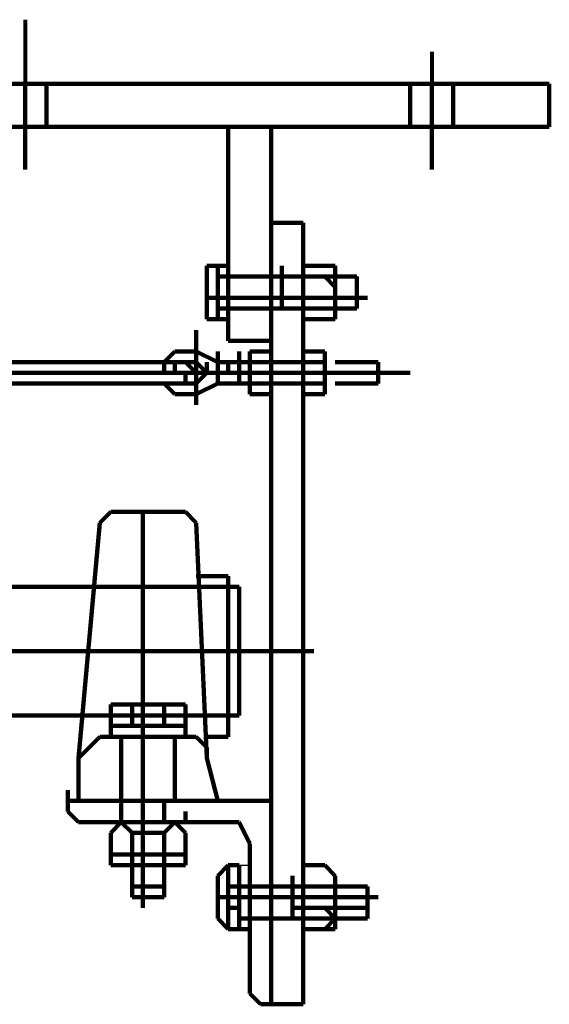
# Model space of a CAD drawing. Header units: inches. Extents: x -1901 to 7725, y 4299 to 7113.
# Tile 134 of 180: x 2577 to 2598, y 6191 to 6230. Entities that reach past the tile are written whole.
import ezdxf

# ---------------------------------------------------------------- set-up
doc = ezdxf.new("R2010")
doc.units = ezdxf.units.IN
doc.header["$MEASUREMENT"] = 0
doc.layers.add('at_Entity', color=7, linetype='Continuous')
doc.layers.add('at_Rect', color=7, linetype='Continuous')

msp = doc.modelspace()

# ---------------------------------------------------------------- linework, layer by layer
at = {"layer": 'at_Entity', "color": 7, "lineweight": 80}
for p, q in [((2576.833, 6229.702), (2576.833, 6227.169)), ((2592.885, 6228.436), (2592.885, 6227.169)), ((2572.609, 6227.169), (2597.529, 6227.169)), ((2581.48, 6204.782), (2581.48, 6205.202))]:
    msp.add_line(p, q, dxfattribs=at)
at = {"layer": 'at_Entity', "color": 7, "lineweight": 211}
for p, q in [((2597.529, 6227.169), (2572.609, 6227.169)), ((2576.833, 6227.169), (2576.833, 6223.788)), ((2577.676, 6225.478), (2577.676, 6227.169)), ((2592.038, 6225.478), (2592.038, 6227.169)), ((2592.885, 6227.169), (2592.885, 6223.788)), ((2593.728, 6225.478), (2593.728, 6227.169)), ((2597.529, 6227.169), (2597.529, 6225.478)), ((2577.676, 6225.478), (2575.99, 6225.478)), ((2592.038, 6225.478), (2577.676, 6225.478)), ((2584.857, 6225.478), (2584.857, 6219.564)), ((2584.857, 6225.478), (2586.547, 6225.478)), ((2586.547, 6219.564), (2586.547, 6225.478)), ((2593.728, 6225.478), (2592.038, 6225.478)), ((2597.529, 6225.478), (2593.728, 6225.478)), ((2586.547, 6221.678), (2586.547, 6190.839)), ((2586.547, 6221.678), (2587.814, 6221.678)), ((2587.814, 6221.678), (2587.814, 6190.839)), ((2587.814, 6219.988), (2587.814, 6220.407)), ((2584.857, 6219.988), (2584.014, 6219.988)), ((2584.014, 6219.988), (2584.014, 6217.878)), ((2584.438, 6219.988), (2584.438, 6219.564)), ((2584.857, 6219.988), (2584.857, 6219.564)), ((2586.971, 6219.564), (2586.971, 6219.988)), ((2588.661, 6219.988), (2587.814, 6219.988)), ((2587.814, 6219.988), (2587.814, 6217.878)), ((2587.814, 6217.878), (2587.814, 6219.988)), ((2588.661, 6219.988), (2589.081, 6219.988)), ((2589.081, 6219.988), (2588.661, 6219.988)), ((2589.081, 6217.878), (2589.081, 6219.988)), ((2589.081, 6219.564), (2589.081, 6219.988)), ((2584.857, 6219.564), (2584.438, 6219.564)), ((2584.438, 6217.878), (2584.438, 6219.564)), ((2586.971, 6219.564), (2584.857, 6219.564)), ((2584.857, 6218.297), (2584.857, 6219.564)), ((2584.857, 6219.564), (2586.547, 6219.564)), ((2584.857, 6219.564), (2584.857, 6218.297)), ((2586.547, 6219.564), (2586.547, 6218.297)), ((2586.547, 6219.564), (2587.814, 6219.564)), ((2586.971, 6219.564), (2586.971, 6218.297)), ((2589.081, 6219.564), (2586.971, 6219.564)), ((2586.971, 6219.564), (2589.081, 6219.564)), ((2587.814, 6219.564), (2588.661, 6219.564)), ((2589.081, 6219.145), (2588.661, 6219.564)), ((2588.661, 6219.564), (2589.081, 6219.564)), ((2589.928, 6219.564), (2589.081, 6219.564)), ((2589.928, 6219.564), (2589.081, 6219.564)), ((2589.928, 6219.564), (2589.928, 6218.297)), ((2589.928, 6219.564), (2589.928, 6218.297)), ((2589.081, 6218.297), (2589.081, 6219.145)), ((2584.014, 6218.721), (2590.347, 6218.721)), ((2584.014, 6218.721), (2586.971, 6218.721)), ((2585.704, 6218.721), (2588.661, 6218.721)), ((2590.347, 6218.721), (2586.547, 6218.721)), ((2584.438, 6218.297), (2584.857, 6218.297)), ((2584.857, 6218.297), (2586.971, 6218.297)), ((2584.857, 6218.297), (2584.857, 6217.878)), ((2584.857, 6218.297), (2586.547, 6218.297)), ((2584.857, 6218.297), (2584.857, 6217.03)), ((2586.547, 6217.03), (2586.547, 6218.297)), ((2586.547, 6218.297), (2587.814, 6218.297)), ((2589.081, 6218.297), (2586.971, 6218.297)), ((2586.971, 6218.297), (2589.928, 6218.297)), ((2587.814, 6218.297), (2588.661, 6218.297)), ((2587.814, 6217.878), (2587.814, 6218.297)), ((2589.081, 6218.297), (2588.661, 6218.297)), ((2588.661, 6218.297), (2589.081, 6218.297)), ((2589.081, 6217.878), (2589.081, 6218.297)), ((2589.928, 6218.297), (2589.081, 6218.297)), ((2584.014, 6217.878), (2584.857, 6217.878)), ((2587.814, 6217.878), (2588.661, 6217.878)), ((2589.081, 6217.878), (2588.661, 6217.878)), ((2588.661, 6217.878), (2589.081, 6217.878)), ((2583.59, 6217.03), (2583.59, 6217.454)), ((2583.59, 6216.607), (2583.59, 6217.03)), ((2583.59, 6216.607), (2583.59, 6217.03)), ((2583.59, 6217.03), (2583.59, 6214.497)), ((2584.857, 6217.03), (2586.547, 6217.03)), ((2582.747, 6216.607), (2582.323, 6216.183)), ((2583.59, 6216.607), (2582.747, 6216.607)), ((2583.59, 6216.183), (2583.59, 6216.607)), ((2583.59, 6216.183), (2583.59, 6216.607)), ((2583.59, 6216.183), (2583.59, 6216.607)), ((2583.59, 6216.183), (2583.59, 6216.607)), ((2583.59, 6216.607), (2583.59, 6216.183)), ((2583.59, 6216.607), (2583.59, 6215.34)), ((2584.438, 6216.183), (2583.59, 6216.607)), ((2584.438, 6216.183), (2584.438, 6216.607)), ((2584.438, 6216.183), (2584.438, 6216.607)), ((2585.281, 6216.183), (2585.281, 6216.607)), ((2586.547, 6216.607), (2585.704, 6216.607)), ((2585.704, 6216.607), (2585.704, 6216.183)), ((2586.547, 6215.764), (2586.547, 6216.607)), ((2588.661, 6216.607), (2587.814, 6216.607)), ((2587.814, 6216.607), (2587.814, 6216.183)), ((2588.661, 6215.764), (2588.661, 6216.607)), ((2583.171, 6216.183), (2569.228, 6216.183)), ((2582.323, 6215.764), (2582.323, 6216.183)), ((2582.323, 6215.764), (2582.323, 6216.183)), ((2582.323, 6215.764), (2582.323, 6216.183)), ((2582.323, 6215.764), (2582.323, 6216.183)), ((2582.747, 6215.764), (2582.747, 6216.183)), ((2582.747, 6215.764), (2582.747, 6216.183)), ((2582.747, 6215.764), (2582.747, 6216.183)), ((2582.747, 6215.764), (2582.747, 6216.183)), ((2582.747, 6215.764), (2582.747, 6216.183)), ((2583.59, 6215.764), (2583.171, 6216.183)), ((2583.59, 6216.183), (2583.171, 6216.183)), ((2583.59, 6215.34), (2583.59, 6216.183)), ((2583.59, 6215.34), (2583.59, 6216.183)), ((2583.59, 6215.34), (2583.59, 6216.183)), ((2583.59, 6215.764), (2583.59, 6216.183)), ((2583.59, 6215.34), (2583.59, 6216.183)), ((2583.59, 6216.183), (2583.59, 6215.34)), ((2584.014, 6215.764), (2583.59, 6216.183)), ((2584.014, 6215.764), (2584.014, 6216.183)), ((2584.014, 6215.764), (2584.014, 6216.183)), ((2584.014, 6215.764), (2584.014, 6216.183)), ((2584.014, 6215.764), (2584.014, 6216.183)), ((2584.438, 6216.183), (2585.281, 6216.183)), ((2584.438, 6215.764), (2584.438, 6216.183)), ((2584.438, 6215.764), (2584.438, 6216.183)), ((2584.438, 6215.764), (2584.438, 6216.183)), ((2584.438, 6215.764), (2584.438, 6216.183)), ((2584.438, 6215.764), (2584.438, 6216.183)), ((2584.438, 6215.764), (2584.438, 6216.183)), ((2584.857, 6215.764), (2584.857, 6216.183)), ((2586.123, 6216.183), (2585.281, 6216.183)), ((2586.123, 6216.183), (2585.281, 6216.183)), ((2585.281, 6215.34), (2585.281, 6216.183)), ((2585.704, 6216.183), (2585.704, 6215.764)), ((2586.547, 6216.183), (2585.704, 6216.183)), ((2585.704, 6216.183), (2585.704, 6215.764)), ((2586.547, 6216.183), (2587.814, 6216.183)), ((2586.547, 6215.764), (2586.547, 6216.183)), ((2587.814, 6216.183), (2587.814, 6215.764)), ((2588.661, 6216.183), (2587.814, 6216.183)), ((2587.814, 6216.183), (2587.814, 6215.764)), ((2588.661, 6215.764), (2588.661, 6216.183)), ((2590.771, 6216.183), (2589.081, 6216.183)), ((2590.771, 6216.183), (2589.081, 6216.183)), ((2590.771, 6215.34), (2590.771, 6216.183)), ((2567.118, 6215.764), (2592.038, 6215.764)), ((2581.9, 6215.764), (2582.323, 6215.764)), ((2582.323, 6215.764), (2582.747, 6215.764)), ((2582.747, 6215.764), (2582.323, 6215.764)), ((2582.323, 6215.764), (2582.747, 6215.764)), ((2582.747, 6215.764), (2582.323, 6215.764)), ((2584.857, 6215.764), (2582.323, 6215.764)), ((2582.747, 6215.764), (2584.014, 6215.764)), ((2582.747, 6215.764), (2584.014, 6215.764)), ((2582.747, 6215.764), (2584.014, 6215.764)), ((2584.014, 6215.764), (2582.747, 6215.764)), ((2582.747, 6215.764), (2584.014, 6215.764)), ((2584.014, 6215.764), (2582.747, 6215.764)), ((2582.747, 6215.764), (2584.014, 6215.764)), ((2584.014, 6215.764), (2582.747, 6215.764)), ((2582.747, 6215.764), (2584.014, 6215.764)), ((2584.014, 6215.764), (2582.747, 6215.764)), ((2583.171, 6215.34), (2583.171, 6215.764)), ((2583.171, 6215.764), (2583.59, 6215.764)), ((2583.59, 6215.34), (2583.59, 6215.764)), ((2583.59, 6215.34), (2583.59, 6215.764)), ((2583.59, 6215.34), (2583.59, 6215.764)), ((2583.59, 6215.34), (2583.59, 6215.764)), ((2584.014, 6215.764), (2583.59, 6215.764)), ((2584.014, 6215.764), (2583.59, 6215.764)), ((2583.59, 6215.764), (2584.014, 6215.764)), ((2584.014, 6215.764), (2583.59, 6215.764)), ((2583.59, 6215.34), (2584.014, 6215.764)), ((2584.014, 6215.764), (2584.438, 6215.764)), ((2584.438, 6215.764), (2584.014, 6215.764)), ((2584.014, 6215.764), (2584.438, 6215.764)), ((2584.438, 6215.764), (2584.014, 6215.764)), ((2584.014, 6215.764), (2584.438, 6215.764)), ((2584.438, 6215.764), (2584.014, 6215.764)), ((2584.014, 6215.764), (2584.438, 6215.764)), ((2584.438, 6215.764), (2584.014, 6215.764)), ((2584.014, 6215.764), (2584.438, 6215.764)), ((2584.438, 6215.34), (2584.438, 6215.764)), ((2584.438, 6215.764), (2584.857, 6215.764)), ((2584.857, 6215.764), (2584.438, 6215.764)), ((2584.438, 6215.764), (2584.857, 6215.764)), ((2584.857, 6215.764), (2584.438, 6215.764)), ((2584.438, 6215.764), (2584.857, 6215.764)), ((2584.857, 6215.764), (2584.438, 6215.764)), ((2584.438, 6215.34), (2584.438, 6215.764)), ((2584.857, 6215.764), (2590.771, 6215.764)), ((2585.281, 6215.34), (2585.281, 6215.764)), ((2585.704, 6215.764), (2588.661, 6215.764)), ((2585.704, 6215.764), (2586.547, 6215.764)), ((2585.704, 6215.34), (2585.704, 6215.764)), ((2585.704, 6215.764), (2585.704, 6215.34)), ((2586.547, 6215.34), (2586.547, 6215.764)), ((2586.547, 6215.34), (2586.547, 6215.764)), ((2587.814, 6215.764), (2588.661, 6215.764)), ((2587.814, 6215.34), (2587.814, 6215.764)), ((2587.814, 6215.764), (2587.814, 6215.34)), ((2588.661, 6215.34), (2588.661, 6215.764)), ((2588.661, 6215.34), (2588.661, 6215.764)), ((2590.771, 6215.34), (2590.771, 6215.764)), ((2568.385, 6215.34), (2583.171, 6215.34)), ((2582.323, 6215.34), (2582.747, 6214.916)), ((2583.171, 6215.34), (2583.59, 6215.34)), ((2583.59, 6214.916), (2583.59, 6215.34)), ((2583.59, 6214.916), (2584.438, 6215.34)), ((2584.438, 6215.34), (2585.281, 6215.34)), ((2586.123, 6215.34), (2585.281, 6215.34)), ((2585.281, 6215.34), (2586.123, 6215.34)), ((2586.547, 6215.34), (2585.704, 6215.34)), ((2585.704, 6215.34), (2585.704, 6214.916)), ((2586.547, 6215.34), (2587.814, 6215.34)), ((2586.547, 6214.916), (2586.547, 6215.34)), ((2588.661, 6215.34), (2587.814, 6215.34)), ((2587.814, 6215.34), (2587.814, 6214.916)), ((2588.661, 6214.916), (2588.661, 6215.34)), ((2589.081, 6215.34), (2590.771, 6215.34)), ((2590.771, 6215.34), (2589.081, 6215.34)), ((2582.747, 6214.916), (2583.59, 6214.916)), ((2583.59, 6214.497), (2583.59, 6214.916)), ((2583.59, 6214.497), (2583.59, 6214.916)), ((2586.547, 6214.916), (2585.704, 6214.916)), ((2588.661, 6214.916), (2587.814, 6214.916)), ((2580.214, 6210.273), (2579.79, 6209.849)), ((2580.214, 6210.273), (2582.747, 6210.273)), ((2581.48, 6210.273), (2581.48, 6204.782)), ((2583.171, 6210.273), (2582.747, 6210.273)), ((2583.59, 6209.849), (2583.171, 6210.273)), ((2578.947, 6200.558), (2579.79, 6209.849)), ((2583.59, 6209.849), (2584.014, 6200.558)), ((2584.857, 6207.74), (2583.59, 6207.74)), ((2584.857, 6207.74), (2584.857, 6201.401)), ((2584.857, 6207.316), (2575.566, 6207.316)), ((2584.857, 6207.316), (2585.281, 6207.316)), ((2585.281, 6207.316), (2585.281, 6202.244)), ((2585.281, 6207.316), (2585.281, 6202.244)), ((2543.041, 6204.782), (2588.238, 6204.782)), ((2587.814, 6204.782), (2567.118, 6204.782)), ((2581.48, 6204.782), (2579.366, 6204.782)), ((2581.48, 6198.868), (2581.48, 6204.782)), ((2581.48, 6204.782), (2584.857, 6204.782)), ((2581.48, 6194.644), (2581.48, 6203.092)), ((2580.214, 6202.668), (2582.747, 6202.668)), ((2580.214, 6202.668), (2580.214, 6201.825)), ((2581.057, 6202.668), (2580.214, 6202.668)), ((2581.057, 6202.668), (2581.057, 6201.825)), ((2583.171, 6202.668), (2581.057, 6202.668)), ((2582.323, 6201.825), (2582.323, 6202.668)), ((2583.171, 6202.668), (2582.747, 6202.668)), ((2583.171, 6201.825), (2583.171, 6202.668)), ((2584.857, 6202.244), (2575.566, 6202.244)), ((2585.281, 6202.244), (2584.857, 6202.244)), ((2583.171, 6201.825), (2580.214, 6201.825)), ((2580.214, 6201.825), (2580.214, 6201.401)), ((2580.214, 6201.825), (2581.057, 6201.825)), ((2581.057, 6201.825), (2582.323, 6201.825)), ((2581.48, 6201.825), (2581.48, 6200.978)), ((2582.323, 6201.825), (2583.171, 6201.825)), ((2583.171, 6201.825), (2583.171, 6201.401)), ((2579.79, 6201.401), (2579.366, 6200.978)), ((2579.79, 6201.401), (2580.633, 6201.401)), ((2583.171, 6201.401), (2580.214, 6201.401)), ((2582.747, 6201.401), (2580.633, 6201.401)), ((2580.633, 6198.868), (2580.633, 6201.401)), ((2582.747, 6201.401), (2583.59, 6201.401)), ((2582.747, 6198.868), (2582.747, 6201.401)), ((2584.014, 6200.978), (2583.59, 6201.401)), ((2584.857, 6201.401), (2584.014, 6201.401)), ((2579.366, 6200.978), (2578.947, 6200.558)), ((2584.014, 6200.558), (2584.014, 6200.978)), ((2578.947, 6198.868), (2578.947, 6200.558)), ((2584.014, 6200.558), (2584.438, 6198.868)), ((2578.523, 6198.868), (2578.523, 6199.292)), ((2581.48, 6197.601), (2581.48, 6199.292)), ((2581.057, 6198.868), (2578.523, 6198.868)), ((2578.523, 6198.868), (2578.523, 6198.444)), ((2578.947, 6198.868), (2580.633, 6198.868)), ((2580.633, 6198.868), (2582.747, 6198.868)), ((2580.633, 6198.025), (2580.633, 6198.868)), ((2582.747, 6198.868), (2581.057, 6198.868)), ((2582.323, 6198.025), (2582.323, 6198.868)), ((2584.438, 6198.868), (2582.747, 6198.868)), ((2586.547, 6198.868), (2582.747, 6198.868)), ((2586.547, 6195.487), (2586.547, 6198.868)), ((2578.523, 6198.444), (2578.947, 6198.025)), ((2583.171, 6198.025), (2583.171, 6198.444)), ((2581.057, 6198.025), (2578.947, 6198.025)), ((2580.214, 6197.601), (2580.633, 6198.025)), ((2580.633, 6198.025), (2580.214, 6197.601)), ((2581.48, 6198.025), (2580.214, 6198.025)), ((2581.48, 6198.025), (2580.214, 6198.025)), ((2580.633, 6198.025), (2582.747, 6198.025)), ((2581.057, 6197.601), (2580.633, 6198.025)), ((2582.323, 6198.025), (2580.633, 6198.025)), ((2582.747, 6198.025), (2581.057, 6198.025)), ((2581.48, 6198.025), (2581.9, 6198.025)), ((2581.9, 6198.025), (2581.48, 6198.025)), ((2581.48, 6198.025), (2583.171, 6198.025)), ((2583.171, 6198.025), (2581.9, 6198.025)), ((2582.747, 6198.025), (2582.323, 6197.601)), ((2583.171, 6197.601), (2582.747, 6198.025)), ((2583.171, 6197.601), (2582.747, 6198.025)), ((2584.438, 6198.025), (2582.747, 6198.025)), ((2585.281, 6198.025), (2584.438, 6198.025)), ((2585.704, 6197.177), (2585.281, 6198.025)), ((2580.214, 6197.601), (2580.214, 6196.754)), ((2581.057, 6197.601), (2581.057, 6196.754)), ((2582.323, 6197.601), (2581.057, 6197.601)), ((2582.323, 6196.754), (2582.323, 6197.601)), ((2583.171, 6197.601), (2583.171, 6196.754)), ((2585.704, 6195.487), (2585.704, 6197.177)), ((2580.214, 6196.754), (2581.48, 6196.754)), ((2580.214, 6196.33), (2580.214, 6196.754)), ((2580.214, 6196.754), (2580.633, 6196.754)), ((2580.214, 6196.754), (2581.057, 6196.754)), ((2582.323, 6196.754), (2580.633, 6196.754)), ((2581.057, 6196.33), (2581.057, 6196.754)), ((2581.057, 6196.754), (2582.323, 6196.754)), ((2583.171, 6196.754), (2581.48, 6196.754)), ((2582.323, 6196.33), (2582.323, 6196.754)), ((2582.747, 6196.754), (2582.323, 6196.754)), ((2582.323, 6196.754), (2583.171, 6196.754)), ((2583.171, 6196.754), (2582.747, 6196.754)), ((2583.171, 6196.33), (2583.171, 6196.754)), ((2580.633, 6196.33), (2580.214, 6196.33)), ((2580.214, 6196.33), (2583.171, 6196.33)), ((2582.747, 6196.33), (2580.633, 6196.33)), ((2581.057, 6196.33), (2581.057, 6195.487)), ((2582.323, 6195.068), (2582.323, 6196.33)), ((2582.747, 6196.33), (2583.171, 6196.33)), ((2584.438, 6195.911), (2584.857, 6196.33)), ((2584.857, 6196.33), (2585.281, 6196.33)), ((2584.857, 6196.33), (2584.857, 6194.644)), ((2585.281, 6196.33), (2585.281, 6195.487)), ((2587.814, 6196.33), (2588.661, 6196.33)), ((2587.814, 6195.911), (2587.814, 6196.33)), ((2587.814, 6193.801), (2587.814, 6196.33)), ((2588.661, 6196.33), (2589.081, 6195.911)), ((2589.081, 6195.911), (2588.661, 6196.33)), ((2584.438, 6194.22), (2584.438, 6195.911)), ((2587.39, 6195.487), (2587.39, 6195.911)), ((2587.814, 6194.22), (2587.814, 6195.911)), ((2589.081, 6194.22), (2589.081, 6195.911)), ((2589.081, 6195.487), (2589.081, 6195.911)), ((2581.057, 6195.487), (2581.057, 6195.068)), ((2581.057, 6195.487), (2582.323, 6195.487)), ((2584.857, 6195.487), (2585.281, 6195.487)), ((2587.39, 6195.487), (2585.281, 6195.487)), ((2585.281, 6195.487), (2585.281, 6194.644)), ((2585.281, 6194.22), (2585.281, 6195.487)), ((2585.704, 6195.487), (2585.704, 6194.22)), ((2585.704, 6194.22), (2585.704, 6195.487)), ((2585.704, 6195.487), (2586.547, 6195.487)), ((2586.547, 6195.487), (2587.814, 6195.487)), ((2586.547, 6194.22), (2586.547, 6195.487)), ((2589.081, 6195.487), (2587.39, 6195.487)), ((2587.39, 6195.487), (2587.39, 6194.644)), ((2590.347, 6195.487), (2587.39, 6195.487)), ((2587.814, 6195.487), (2588.661, 6195.487)), ((2589.081, 6195.487), (2588.661, 6195.487)), ((2588.661, 6195.487), (2589.081, 6195.487)), ((2589.081, 6194.644), (2589.081, 6195.487)), ((2590.347, 6195.487), (2589.081, 6195.487)), ((2590.347, 6194.22), (2590.347, 6195.487)), ((2590.347, 6195.487), (2590.347, 6194.22)), ((2581.057, 6195.068), (2582.323, 6195.068)), ((2590.771, 6195.068), (2584.438, 6195.068)), ((2586.971, 6195.068), (2584.857, 6195.068)), ((2585.281, 6195.068), (2585.704, 6195.068)), ((2585.704, 6195.068), (2588.661, 6195.068)), ((2590.347, 6195.068), (2586.547, 6195.068)), ((2585.281, 6194.644), (2584.857, 6194.644)), ((2584.857, 6194.644), (2584.857, 6193.801)), ((2585.281, 6194.644), (2585.281, 6193.801)), ((2587.39, 6194.644), (2589.081, 6194.644)), ((2587.39, 6194.644), (2587.39, 6194.22)), ((2587.814, 6194.644), (2588.661, 6194.644)), ((2589.081, 6194.22), (2588.661, 6194.644)), ((2588.661, 6194.644), (2589.081, 6194.644)), ((2589.081, 6194.644), (2590.347, 6194.644)), ((2584.857, 6193.801), (2584.438, 6194.22)), ((2585.281, 6194.22), (2587.39, 6194.22)), ((2585.281, 6193.801), (2585.281, 6194.22)), ((2585.704, 6194.22), (2585.281, 6194.22)), ((2585.704, 6194.22), (2585.704, 6193.801)), ((2585.704, 6191.687), (2585.704, 6194.22)), ((2585.704, 6194.22), (2586.547, 6194.22)), ((2586.547, 6194.22), (2587.814, 6194.22)), ((2586.547, 6190.839), (2586.547, 6194.22)), ((2587.39, 6194.22), (2589.081, 6194.22)), ((2587.814, 6194.22), (2587.814, 6193.801)), ((2589.081, 6194.22), (2588.661, 6193.801)), ((2589.081, 6193.801), (2589.081, 6194.22)), ((2589.081, 6194.22), (2590.347, 6194.22)), ((2585.281, 6193.801), (2584.857, 6193.801)), ((2585.704, 6193.801), (2585.281, 6193.801)), ((2587.814, 6193.801), (2588.661, 6193.801)), ((2588.661, 6193.801), (2589.081, 6193.801)), ((2585.704, 6191.687), (2585.704, 6191.263)), ((2585.704, 6191.263), (2586.123, 6190.839)), ((2586.547, 6190.839), (2586.123, 6190.839)), ((2586.547, 6190.839), (2587.814, 6190.839))]:
    msp.add_line(p, q, dxfattribs=at)
at = {"layer": 'at_Rect', "color": 7}
for p, q in [((2585.281, 6196.331), (2585.704, 6196.331)), ((2585.281, 6196.331), (2585.281, 6195.487)), ((2585.704, 6195.487), (2585.704, 6196.331)), ((2585.704, 6195.487), (2585.281, 6195.487))]:
    msp.add_line(p, q, dxfattribs=at)

doc.saveas('drawing.dxf')
